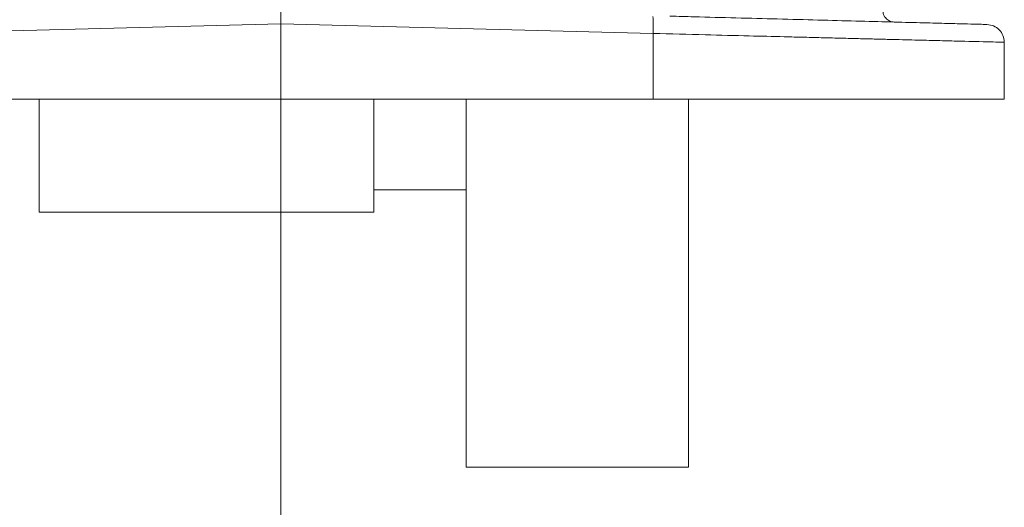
# Model space of a CAD drawing. Header units: inches. Extents: x 0.3 to 33.9, y 0.2 to 21.7.
# Tile 15 of 28: x 23.1 to 26.5, y 4.8 to 6.5. Entities that reach past the tile are written whole.
import ezdxf

# ---------------------------------------------------------------- set-up
doc = ezdxf.new("R2010")
doc.units = ezdxf.units.IN
doc.header["$MEASUREMENT"] = 0
doc.layers.add('SLD-0', color=7, linetype='Continuous', lineweight=15)

msp = doc.modelspace()

# ---------------------------------------------------------------- linework, layer by layer
at = {"color": 7, "linetype": 'Continuous', "lineweight": 15}
for p, q in [((24.02398, 6.46528), (22.76856, 6.4324)), ((25.2794, 6.4324), (24.02398, 6.46528)), ((24.02398, 6.21072), (24.02398, 6.46528)), ((25.2794, 6.4324), (25.2794, 6.21072)), ((26.46398, 6.40287), (26.46398, 6.21072)), ((22.76856, 6.21072), (24.02398, 6.21072)), ((23.20898, 5.83022), (23.20898, 6.21072)), ((24.02398, 6.21072), (25.2794, 6.21072)), ((24.33698, 5.83022), (24.33698, 6.21072)), ((24.64898, 4.97072), (24.64898, 6.21072)), ((25.2794, 6.21072), (26.46398, 6.21072)), ((25.39898, 4.97072), (25.39898, 6.21072)), ((24.33698, 5.90572), (24.64898, 5.90572)), ((23.20898, 5.83022), (24.33698, 5.83022)), ((24.64898, 4.97072), (25.39898, 4.97072))]:
    msp.add_line(p, q, dxfattribs=at)
for points, knots in [([(24.02398, 6.46528), (24.02398, 6.47316), (24.02398, 6.48885), (24.02399, 6.50844), (24.02397, 6.51942), (24.02398, 6.52444), (24.02398, 6.52495), (24.02398, 6.52522)], [0, 0, 0, 0, 0.2507149, 0.4991371, 0.7346448, 0.863716, 1, 1, 1, 1]), ([(26.09293, 6.47104), (26.0878, 6.47175), (26.07752, 6.47318), (26.06468, 6.48248), (26.05572, 6.49556), (26.05456, 6.50587), (26.05398, 6.51102)], [0, 0, 0, 0, 0.2500019, 0.5000008, 0.7499993, 1, 1, 1, 1]), ([(25.33627, 6.49085), (25.36353, 6.49014), (25.43894, 6.48816), (25.56095, 6.48497), (25.70145, 6.48129), (25.83748, 6.47773), (25.96549, 6.47437), (26.08126, 6.47134), (26.18195, 6.46871), (26.26522, 6.46653), (26.32936, 6.46485), (26.37378, 6.46368), (26.40068, 6.46298), (26.40394, 6.46289), (26.40555, 6.46285)], [0, 0, 0, 0, 0.0469932, 0.1299781, 0.2151479, 0.3035996, 0.3930228, 0.4832223, 0.5734074, 0.6628185, 0.7512624, 0.8363989, 0.9193629, 1, 1, 1, 1]), ([(26.40555, 6.46285), (26.41326, 6.46178), (26.42867, 6.45963), (26.44793, 6.44569), (26.46137, 6.42607), (26.46311, 6.4106), (26.46398, 6.40287)], [0, 0, 0, 0, 0.2499993, 0.4999998, 0.7499994, 1, 1, 1, 1]), ([(26.46398, 6.40287), (26.46221, 6.40292), (26.45864, 6.40301), (26.4295, 6.40376), (26.3863, 6.40484), (26.3325, 6.40618), (26.27302, 6.40765), (26.2027, 6.40939), (26.13505, 6.41107), (26.07491, 6.41257), (26.02543, 6.41381), (25.97215, 6.41514), (25.91504, 6.41656), (25.85411, 6.41808), (25.78937, 6.41969), (25.70632, 6.42176), (25.59585, 6.42452), (25.44834, 6.4282), (25.33857, 6.43093), (25.2794, 6.4324)], [0, 0, 0, 0, 0.0797685, 0.1609513, 0.2435494, 0.3064457, 0.3701393, 0.4346306, 0.4999195, 0.5340193, 0.5691066, 0.6051814, 0.6422436, 0.6802933, 0.7193305, 0.7593553, 0.8259545, 0.9061722, 1, 1, 1, 1])]:
    msp.add_open_spline(points, degree=3, knots=knots, dxfattribs=at)
at = {"color": 8, "linetype": 'Continuous', "lineweight": 15}
msp.add_open_spline([(25.27837, 6.49009), (25.27856, 6.48953), (25.27913, 6.48787), (25.27966, 6.47559), (25.27988, 6.45601), (25.27956, 6.44027), (25.2794, 6.4324)], degree=3, knots=[0, 0, 0, 0, 0.1428891, 0.428593, 0.7142956, 1, 1, 1, 1], dxfattribs=at)
at = {"layer": 'SLD-0'}
msp.add_line((24.02398, 17.82849), (24.02398, 3.68039), dxfattribs=at)

doc.saveas('drawing.dxf')
